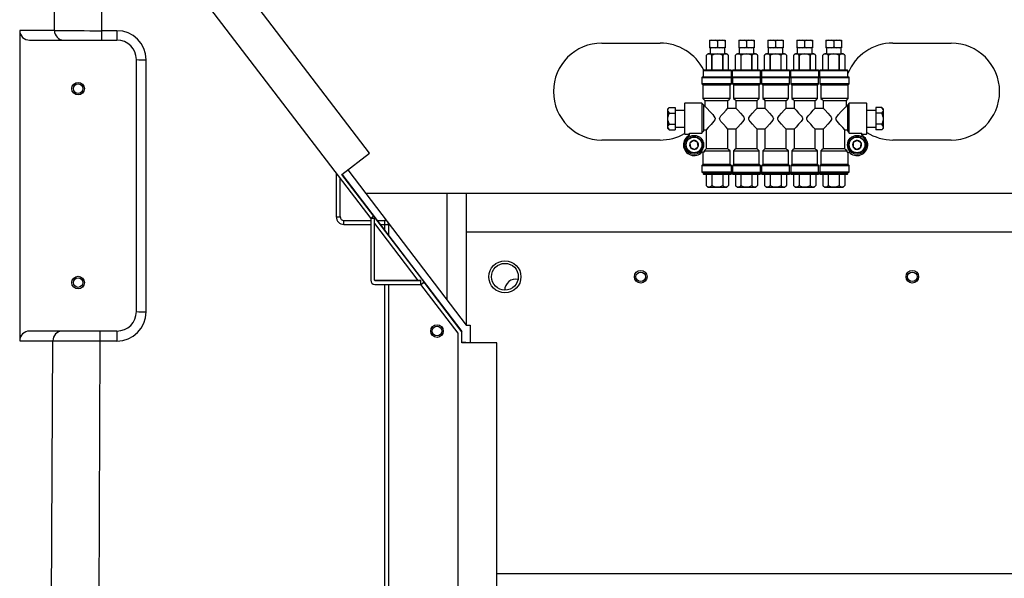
# Model space of a CAD drawing. Header units: inches. Extents: x -100 to 100, y -97 to 31.
# Tile 8 of 15: x -15 to 5, y -35 to -24. Entities that reach past the tile are written whole.
import ezdxf

# ---------------------------------------------------------------- set-up
doc = ezdxf.new("R2010")
doc.units = ezdxf.units.IN
doc.header["$MEASUREMENT"] = 0

msp = doc.modelspace()

# ---------------------------------------------------------------- linework, layer by layer
at = {"color": 7, "linetype": 'Continuous', "lineweight": 25}
for p, q in [((-14.654, -24.213), (-14.62, -17.402)), ((-8.26, -26.704), (-11.783, -22.087)), ((-8.26, -26.704), (-11.783, -22.087)), ((-13.692, -24.217), (-13.686, -22.874)), ((-12.173, -22.874), (-8.236, -28.033)), ((-14.654, -24.213), (-15.359, -24.213)), ((-15.359, -24.213), (-15.359, -30.512)), ((-13.385, -24.217), (-13.692, -24.217)), ((-13.692, -24.409), (-13.692, -24.217)), ((-13.385, -24.217), (-13.385, -24.409)), ((-15.157, -24.409), (-13.385, -24.409)), ((-3.543, -24.469), (-2.362, -24.469)), ((-1.358, -24.409), (-1.043, -24.409)), ((-1.358, -24.409), (-1.358, -24.567)), ((-1.043, -24.567), (-1.358, -24.567)), ((-1.35, -24.567), (-1.35, -24.685)), ((-1.201, -24.429), (-1.201, -24.547)), ((-1.051, -24.685), (-1.051, -24.567)), ((-1.043, -24.409), (-1.043, -24.567)), ((-0.768, -24.409), (-0.453, -24.409)), ((-0.768, -24.409), (-0.768, -24.567)), ((-0.453, -24.567), (-0.768, -24.567)), ((-0.76, -24.567), (-0.76, -24.685)), ((-0.61, -24.429), (-0.61, -24.547)), ((-0.46, -24.685), (-0.46, -24.567)), ((-0.453, -24.409), (-0.453, -24.567)), ((-0.177, -24.409), (-0.177, -24.567)), ((-0.177, -24.409), (0.138, -24.409)), ((0.138, -24.567), (-0.177, -24.567)), ((-0.169, -24.567), (-0.169, -24.685)), ((-0.02, -24.429), (-0.02, -24.547)), ((0.13, -24.685), (0.13, -24.567)), ((0.138, -24.409), (0.138, -24.567)), ((0.414, -24.409), (0.728, -24.409)), ((0.414, -24.409), (0.414, -24.567)), ((0.728, -24.567), (0.414, -24.567)), ((0.421, -24.567), (0.421, -24.685)), ((0.571, -24.429), (0.571, -24.547)), ((0.721, -24.685), (0.721, -24.567)), ((0.728, -24.409), (0.728, -24.567)), ((1.004, -24.409), (1.319, -24.409)), ((1.004, -24.409), (1.004, -24.567)), ((1.319, -24.567), (1.004, -24.567)), ((1.012, -24.567), (1.012, -24.685)), ((1.162, -24.429), (1.162, -24.547)), ((1.311, -24.685), (1.311, -24.567)), ((1.319, -24.409), (1.319, -24.567)), ((2.362, -24.469), (3.543, -24.469)), ((-1.394, -24.685), (-1.422, -24.713)), ((-1.422, -25.016), (-1.422, -24.713)), ((-1.394, -24.685), (-1.007, -24.685)), ((-1.317, -24.713), (-1.317, -25.016)), ((-1.305, -25.016), (-1.305, -24.713)), ((-1.096, -24.713), (-1.096, -25.016)), ((-1.084, -25.016), (-1.084, -24.713)), ((-0.98, -24.713), (-1.007, -24.685)), ((-0.98, -24.713), (-0.98, -25.016)), ((-0.804, -24.685), (-0.831, -24.713)), ((-0.831, -25.016), (-0.831, -24.713)), ((-0.804, -24.685), (-0.417, -24.685)), ((-0.727, -24.713), (-0.727, -25.016)), ((-0.715, -25.016), (-0.715, -24.713)), ((-0.505, -24.713), (-0.505, -25.016)), ((-0.494, -25.016), (-0.494, -24.713)), ((-0.389, -24.713), (-0.417, -24.685)), ((-0.389, -24.713), (-0.389, -25.016)), ((-0.213, -24.685), (-0.241, -24.713)), ((-0.241, -25.016), (-0.241, -24.713)), ((-0.213, -24.685), (0.174, -24.685)), ((-0.136, -24.713), (-0.136, -25.016)), ((-0.124, -25.016), (-0.124, -24.713)), ((0.085, -24.713), (0.085, -25.016)), ((0.097, -25.016), (0.097, -24.713)), ((0.202, -24.713), (0.174, -24.685)), ((0.202, -24.713), (0.202, -25.016)), ((0.377, -24.685), (0.35, -24.713)), ((0.35, -25.016), (0.35, -24.713)), ((0.377, -24.685), (0.765, -24.685)), ((0.455, -24.713), (0.455, -25.016)), ((0.466, -25.016), (0.466, -24.713)), ((0.676, -24.713), (0.676, -25.016)), ((0.687, -25.016), (0.687, -24.713)), ((0.792, -24.713), (0.765, -24.685)), ((0.792, -24.713), (0.792, -25.016)), ((0.968, -24.685), (0.94, -24.713)), ((0.94, -25.016), (0.94, -24.713)), ((0.968, -24.685), (1.355, -24.685)), ((1.045, -24.713), (1.045, -25.016)), ((1.057, -25.016), (1.057, -24.713)), ((1.266, -24.713), (1.266, -25.016)), ((1.278, -25.016), (1.278, -24.713)), ((1.383, -24.713), (1.355, -24.685)), ((1.383, -24.713), (1.383, -25.016)), ((-12.992, -24.803), (-12.992, -29.921)), ((-12.795, -29.926), (-12.795, -24.808)), ((-1.512, -25.161), (-1.516, -25.165)), ((-1.516, -25.165), (-1.516, -25.299)), ((-1.516, -25.165), (1.477, -25.165)), ((1.473, -25.161), (-1.512, -25.161)), ((-1.48, -25.02), (-1.488, -25.028)), ((-1.488, -25.028), (-1.488, -25.161)), ((-1.488, -25.028), (-0.913, -25.028)), ((-0.921, -25.02), (-1.48, -25.02)), ((-1.426, -25.02), (-1.422, -25.016)), ((-0.98, -25.016), (-1.422, -25.016)), ((-1.32, -25.02), (-1.317, -25.016)), ((-1.306, -25.02), (-1.305, -25.016)), ((-1.095, -25.02), (-1.096, -25.016)), ((-1.081, -25.02), (-1.084, -25.016)), ((-0.976, -25.02), (-0.98, -25.016)), ((-0.913, -25.028), (-0.921, -25.02)), ((-0.917, -25.299), (-0.917, -25.165)), ((-0.913, -25.161), (-0.913, -25.028)), ((-0.89, -25.02), (-0.897, -25.028)), ((-0.897, -25.028), (-0.897, -25.161)), ((-0.897, -25.028), (-0.323, -25.028)), ((-0.893, -25.165), (-0.893, -25.299)), ((-0.331, -25.02), (-0.89, -25.02)), ((-0.835, -25.02), (-0.831, -25.016)), ((-0.389, -25.016), (-0.831, -25.016)), ((-0.729, -25.02), (-0.727, -25.016)), ((-0.716, -25.02), (-0.715, -25.016)), ((-0.504, -25.02), (-0.505, -25.016)), ((-0.491, -25.02), (-0.494, -25.016)), ((-0.385, -25.02), (-0.389, -25.016)), ((-0.323, -25.028), (-0.331, -25.02)), ((-0.327, -25.299), (-0.327, -25.165)), ((-0.323, -25.161), (-0.323, -25.028)), ((-0.299, -25.02), (-0.307, -25.028)), ((-0.307, -25.028), (-0.307, -25.161)), ((-0.307, -25.028), (0.268, -25.028)), ((-0.303, -25.165), (-0.303, -25.299)), ((0.26, -25.02), (-0.299, -25.02)), ((-0.245, -25.02), (-0.241, -25.016)), ((0.202, -25.016), (-0.241, -25.016)), ((-0.139, -25.02), (-0.136, -25.016)), ((-0.125, -25.02), (-0.124, -25.016)), ((0.086, -25.02), (0.085, -25.016)), ((0.1, -25.02), (0.097, -25.016)), ((0.205, -25.02), (0.202, -25.016)), ((0.268, -25.028), (0.26, -25.02)), ((0.264, -25.299), (0.264, -25.165)), ((0.268, -25.161), (0.268, -25.028)), ((0.291, -25.02), (0.284, -25.028)), ((0.284, -25.028), (0.284, -25.161)), ((0.284, -25.028), (0.858, -25.028)), ((0.288, -25.165), (0.288, -25.299)), ((0.851, -25.02), (0.291, -25.02)), ((0.346, -25.02), (0.35, -25.016)), ((0.792, -25.016), (0.35, -25.016)), ((0.452, -25.02), (0.455, -25.016)), ((0.465, -25.02), (0.466, -25.016)), ((0.677, -25.02), (0.676, -25.016)), ((0.69, -25.02), (0.687, -25.016)), ((0.796, -25.02), (0.792, -25.016)), ((0.858, -25.028), (0.851, -25.02)), ((0.854, -25.299), (0.854, -25.165)), ((0.858, -25.161), (0.858, -25.028)), ((0.882, -25.02), (0.874, -25.028)), ((0.874, -25.028), (0.874, -25.161)), ((0.874, -25.028), (1.449, -25.028)), ((0.878, -25.165), (0.878, -25.299)), ((1.441, -25.02), (0.882, -25.02)), ((0.937, -25.02), (0.94, -25.016)), ((1.383, -25.016), (0.94, -25.016)), ((1.042, -25.02), (1.045, -25.016)), ((1.056, -25.02), (1.057, -25.016)), ((1.267, -25.02), (1.266, -25.016)), ((1.281, -25.02), (1.278, -25.016)), ((1.387, -25.02), (1.383, -25.016)), ((1.449, -25.028), (1.441, -25.02)), ((1.449, -25.161), (1.449, -25.028)), ((1.477, -25.165), (1.473, -25.161)), ((1.477, -25.299), (1.477, -25.165)), ((-1.516, -25.299), (-1.496, -25.319)), ((-0.917, -25.299), (-1.516, -25.299)), ((-1.496, -25.319), (-1.496, -25.594)), ((-1.496, -25.319), (-0.939, -25.319)), ((-0.939, -25.594), (-0.939, -25.319)), ((-0.327, -25.299), (-0.893, -25.299)), ((-0.871, -25.319), (-0.349, -25.319)), ((-0.871, -25.319), (-0.871, -25.594)), ((-0.349, -25.594), (-0.349, -25.319)), ((0.264, -25.299), (-0.303, -25.299)), ((-0.281, -25.319), (0.242, -25.319)), ((-0.281, -25.319), (-0.281, -25.594)), ((0.242, -25.594), (0.242, -25.319)), ((0.854, -25.299), (0.288, -25.299)), ((0.31, -25.319), (0.832, -25.319)), ((0.31, -25.319), (0.31, -25.594)), ((0.832, -25.594), (0.832, -25.319)), ((1.477, -25.299), (0.878, -25.299)), ((0.9, -25.319), (1.457, -25.319)), ((0.9, -25.319), (0.9, -25.594)), ((1.457, -25.319), (1.477, -25.299)), ((1.457, -25.594), (1.457, -25.319)), ((-1.862, -25.689), (-1.87, -25.697)), ((-1.87, -25.697), (-1.87, -26.311)), ((-1.516, -25.689), (-1.862, -25.689)), ((-1.862, -26.319), (-1.862, -25.689)), ((-1.476, -25.728), (-1.516, -25.689)), ((-1.516, -25.689), (-1.516, -26.296)), ((-1.496, -25.594), (-1.457, -25.634)), ((-0.939, -25.594), (-1.496, -25.594)), ((-1.476, -26.253), (-1.476, -25.728)), ((-1.456, -25.752), (-1.476, -25.752)), ((-1.457, -25.634), (-1.457, -25.753)), ((-1.457, -25.634), (-0.985, -25.634)), ((-0.985, -25.793), (-0.985, -25.634)), ((-0.349, -25.594), (-0.871, -25.594)), ((-0.826, -25.634), (-0.394, -25.634)), ((-0.826, -25.634), (-0.826, -25.793)), ((-0.394, -25.793), (-0.394, -25.634)), ((0.242, -25.594), (-0.281, -25.594)), ((-0.235, -25.634), (0.196, -25.634)), ((-0.235, -25.634), (-0.235, -25.793)), ((0.196, -25.793), (0.196, -25.634)), ((0.832, -25.594), (0.31, -25.594)), ((0.355, -25.634), (0.787, -25.634)), ((0.355, -25.634), (0.355, -25.793)), ((0.787, -25.793), (0.787, -25.634)), ((1.457, -25.594), (0.9, -25.594)), ((0.946, -25.634), (1.417, -25.634)), ((0.946, -25.634), (0.946, -25.793)), ((1.417, -25.634), (1.457, -25.594)), ((1.417, -25.753), (1.417, -25.634)), ((1.425, -25.752), (1.417, -25.728)), ((1.437, -25.752), (1.417, -25.752)), ((1.477, -25.689), (1.437, -25.728)), ((1.437, -25.728), (1.437, -26.253)), ((1.823, -25.689), (1.477, -25.689)), ((1.477, -26.296), (1.477, -25.689)), ((1.831, -25.697), (1.823, -25.689)), ((1.823, -25.689), (1.823, -26.319)), ((1.831, -26.311), (1.831, -25.697)), ((-2.177, -25.777), (-2.205, -25.804)), ((-2.205, -26.204), (-2.205, -25.804)), ((-2.177, -25.777), (-2.055, -25.777)), ((-2.177, -25.89), (-2.055, -25.89)), ((-2.055, -25.777), (-2.055, -26.231)), ((-1.87, -25.835), (-2.055, -25.835)), ((-0.985, -25.793), (-0.826, -25.793)), ((-0.394, -25.793), (-0.235, -25.793)), ((0.196, -25.793), (0.355, -25.793)), ((0.787, -25.793), (0.946, -25.793)), ((2.016, -25.835), (1.831, -25.835)), ((2.016, -25.777), (2.016, -26.231)), ((2.138, -25.777), (2.016, -25.777)), ((2.138, -25.89), (2.016, -25.89)), ((2.165, -25.804), (2.138, -25.777)), ((2.165, -25.804), (2.165, -26.204)), ((-2.177, -26.118), (-2.055, -26.118)), ((-2.055, -26.173), (-1.87, -26.173)), ((1.831, -26.173), (2.016, -26.173)), ((2.138, -26.118), (2.016, -26.118)), ((-2.205, -26.204), (-2.177, -26.231)), ((-2.177, -26.231), (-2.055, -26.231)), ((-1.87, -26.311), (-1.862, -26.319)), ((-1.862, -26.319), (-1.768, -26.319)), ((-1.768, -26.296), (-1.516, -26.296)), ((-1.768, -26.341), (-1.768, -26.296)), ((-1.476, -26.227), (-1.428, -26.227)), ((-1.428, -26.227), (-1.428, -26.618)), ((-0.985, -26.618), (-0.985, -26.215)), ((-0.826, -26.215), (-0.985, -26.215)), ((-0.826, -26.215), (-0.826, -26.618)), ((-0.394, -26.618), (-0.394, -26.215)), ((-0.235, -26.215), (-0.394, -26.215)), ((-0.235, -26.215), (-0.235, -26.618)), ((0.196, -26.618), (0.196, -26.215)), ((0.355, -26.215), (0.196, -26.215)), ((0.355, -26.215), (0.355, -26.618)), ((0.787, -26.618), (0.787, -26.215)), ((0.946, -26.215), (0.787, -26.215)), ((0.946, -26.215), (0.946, -26.618)), ((1.389, -26.618), (1.389, -26.227)), ((1.389, -26.227), (1.437, -26.227)), ((1.477, -26.296), (1.728, -26.296)), ((1.728, -26.341), (1.728, -26.296)), ((1.728, -26.319), (1.823, -26.319)), ((1.823, -26.319), (1.831, -26.311)), ((2.138, -26.231), (2.016, -26.231)), ((2.138, -26.231), (2.165, -26.204)), ((-2.362, -26.437), (-3.543, -26.437)), ((-1.685, -26.445), (-1.757, -26.501)), ((-1.757, -26.501), (-1.745, -26.591)), ((-1.601, -26.48), (-1.685, -26.445)), ((-1.661, -26.626), (-1.589, -26.57)), ((-1.589, -26.57), (-1.601, -26.48)), ((1.558, -26.486), (1.553, -26.576)), ((1.639, -26.445), (1.558, -26.486)), ((1.715, -26.494), (1.639, -26.445)), ((1.71, -26.585), (1.715, -26.494)), ((3.543, -26.437), (2.362, -26.437)), ((-8.824, -27.134), (-8.26, -26.704)), ((-8.26, -26.704), (-8.26, -26.704)), ((-1.745, -26.591), (-1.661, -26.626)), ((-1.471, -26.681), (-1.513, -26.681)), ((-1.496, -26.681), (-1.496, -26.933)), ((-1.471, -26.657), (-0.939, -26.657)), ((-1.471, -26.657), (-1.471, -26.681)), ((-0.985, -26.618), (-1.428, -26.618)), ((-0.939, -26.933), (-0.939, -26.657)), ((-0.871, -26.657), (-0.871, -26.933)), ((-0.871, -26.657), (-0.349, -26.657)), ((-0.394, -26.618), (-0.826, -26.618)), ((-0.349, -26.933), (-0.349, -26.657)), ((-0.281, -26.657), (-0.281, -26.933)), ((-0.281, -26.657), (0.242, -26.657)), ((0.196, -26.618), (-0.235, -26.618)), ((0.242, -26.933), (0.242, -26.657)), ((0.31, -26.657), (0.31, -26.933)), ((0.31, -26.657), (0.832, -26.657)), ((0.787, -26.618), (0.355, -26.618)), ((0.832, -26.933), (0.832, -26.657)), ((0.9, -26.657), (0.9, -26.933)), ((0.9, -26.657), (1.432, -26.657)), ((1.389, -26.618), (0.946, -26.618)), ((1.432, -26.681), (1.432, -26.657)), ((1.432, -26.681), (1.474, -26.681)), ((1.457, -26.933), (1.457, -26.681)), ((1.553, -26.576), (1.629, -26.626)), ((1.629, -26.626), (1.71, -26.585)), ((-1.496, -26.933), (-1.516, -26.953)), ((-1.516, -26.953), (-1.516, -27.087)), ((-1.516, -26.953), (-0.917, -26.953)), ((-0.939, -26.933), (-1.496, -26.933)), ((-0.917, -27.087), (-0.917, -26.953)), ((-0.893, -26.953), (-0.327, -26.953)), ((-0.893, -26.953), (-0.893, -27.091)), ((-0.349, -26.933), (-0.871, -26.933)), ((-0.327, -27.091), (-0.327, -26.953)), ((-0.303, -26.953), (-0.303, -27.091)), ((-0.303, -26.953), (0.264, -26.953)), ((0.242, -26.933), (-0.281, -26.933)), ((0.264, -27.091), (0.264, -26.953)), ((0.288, -26.953), (0.854, -26.953)), ((0.288, -26.953), (0.288, -27.091)), ((0.832, -26.933), (0.31, -26.933)), ((0.854, -27.091), (0.854, -26.953)), ((0.878, -26.953), (0.878, -27.087)), ((0.878, -26.953), (1.477, -26.953)), ((1.457, -26.933), (0.9, -26.933)), ((1.477, -26.953), (1.457, -26.933)), ((1.477, -27.087), (1.477, -26.953)), ((-8.937, -27.115), (-8.937, -27.994)), ((-8.174, -27.986), (-8.824, -27.134)), ((-8.82, -27.131), (-6.386, -30.322)), ((-8.701, -27.04), (-8.337, -27.52)), ((-0.917, -27.087), (-1.516, -27.087)), ((-1.512, -27.091), (1.473, -27.091)), ((-1.488, -27.091), (-1.488, -27.122)), ((-1.488, -27.122), (-1.48, -27.13)), ((-0.913, -27.122), (-1.488, -27.122)), ((-1.48, -27.13), (-0.921, -27.13)), ((-1.425, -27.13), (-1.425, -27.358)), ((-1.313, -27.13), (-1.313, -27.358)), ((-1.089, -27.13), (-1.089, -27.358)), ((-0.977, -27.13), (-0.977, -27.358)), ((-0.921, -27.13), (-0.913, -27.122)), ((-0.913, -27.122), (-0.913, -27.091)), ((-0.897, -27.091), (-0.897, -27.122)), ((-0.897, -27.122), (-0.89, -27.13)), ((-0.323, -27.122), (-0.897, -27.122)), ((-0.89, -27.13), (-0.331, -27.13)), ((-0.834, -27.13), (-0.834, -27.358)), ((-0.722, -27.13), (-0.722, -27.358)), ((-0.498, -27.13), (-0.498, -27.358)), ((-0.386, -27.13), (-0.386, -27.358)), ((-0.331, -27.13), (-0.323, -27.122)), ((-0.323, -27.122), (-0.323, -27.091)), ((-0.307, -27.091), (-0.307, -27.122)), ((-0.307, -27.122), (-0.299, -27.13)), ((0.268, -27.122), (-0.307, -27.122)), ((-0.299, -27.13), (0.26, -27.13)), ((-0.243, -27.13), (-0.243, -27.358)), ((-0.131, -27.13), (-0.131, -27.358)), ((0.092, -27.13), (0.092, -27.358)), ((0.204, -27.13), (0.204, -27.358)), ((0.26, -27.13), (0.268, -27.122)), ((0.268, -27.122), (0.268, -27.091)), ((0.284, -27.091), (0.284, -27.122)), ((0.284, -27.122), (0.291, -27.13)), ((0.858, -27.122), (0.284, -27.122)), ((0.291, -27.13), (0.851, -27.13)), ((0.347, -27.13), (0.347, -27.358)), ((0.459, -27.13), (0.459, -27.358)), ((0.683, -27.13), (0.683, -27.358)), ((0.795, -27.13), (0.795, -27.358)), ((0.851, -27.13), (0.858, -27.122)), ((0.858, -27.122), (0.858, -27.091)), ((0.874, -27.091), (0.874, -27.122)), ((0.874, -27.122), (0.882, -27.13)), ((1.449, -27.122), (0.874, -27.122)), ((1.477, -27.087), (0.878, -27.087)), ((0.882, -27.13), (1.441, -27.13)), ((0.938, -27.13), (0.938, -27.358)), ((1.05, -27.13), (1.05, -27.358)), ((1.274, -27.13), (1.274, -27.358)), ((1.385, -27.13), (1.385, -27.358)), ((1.441, -27.13), (1.449, -27.122)), ((1.449, -27.122), (1.449, -27.091)), ((-8.858, -27.992), (-8.858, -27.218)), ((-1.425, -27.358), (-1.385, -27.398)), ((-1.016, -27.398), (-0.977, -27.358)), ((-0.834, -27.358), (-0.795, -27.398)), ((-0.426, -27.398), (-0.386, -27.358)), ((-0.243, -27.358), (-0.204, -27.398)), ((0.165, -27.398), (0.204, -27.358)), ((0.347, -27.358), (0.386, -27.398)), ((0.756, -27.398), (0.795, -27.358)), ((0.938, -27.358), (0.977, -27.398)), ((1.346, -27.398), (1.385, -27.358)), ((6.496, -27.52), (-8.337, -27.52)), ((-8.332, -27.52), (-6.299, -30.197)), ((-6.693, -27.52), (-6.693, -29.678)), ((-6.299, -27.52), (-6.299, -30.197)), ((-1.016, -27.398), (-1.385, -27.398)), ((-0.426, -27.398), (-0.795, -27.398)), ((0.165, -27.398), (-0.204, -27.398)), ((0.756, -27.398), (0.386, -27.398)), ((1.346, -27.398), (0.977, -27.398)), ((-8.779, -28.071), (-8.236, -28.071)), ((-8.779, -28.151), (-8.779, -28.071)), ((-8.779, -28.151), (-8.236, -28.151)), ((-8.174, -27.986), (-8.236, -28.033)), ((-8.236, -28.033), (-8.236, -29.284)), ((-8.157, -28.033), (-8.236, -28.033)), ((-8.157, -28.03), (-8.231, -28.03)), ((-7.153, -29.319), (-8.174, -27.982)), ((-8.174, -27.982), (-8.174, -27.986)), ((-8.157, -29.284), (-8.157, -28.03)), ((-8.157, -28.133), (-7.276, -29.288)), ((-8.157, -28.133), (-7.276, -29.288)), ((-8.104, -28.071), (-7.953, -28.071)), ((-8.042, -28.151), (-7.953, -28.151)), ((-7.953, -28.071), (-7.953, -28.269)), ((-7.874, -28.15), (-7.874, -28.372)), ((6.299, -28.307), (-6.299, -28.307)), ((-8.149, -29.292), (-8.149, -29.288)), ((-8.149, -29.288), (-7.216, -29.288)), ((-7.216, -29.292), (-8.149, -29.292)), ((-8.149, -29.37), (-7.216, -29.37)), ((-7.953, -29.37), (-7.953, -42.835)), ((-7.874, -29.37), (-7.874, -42.756)), ((-7.216, -29.37), (-7.216, -29.288)), ((-7.216, -29.367), (-7.153, -29.319)), ((-7.216, -29.371), (-7.153, -29.323)), ((-7.216, -29.37), (-7.216, -29.371)), ((-6.464, -30.355), (-7.216, -29.371)), ((-7.153, -29.319), (-7.153, -29.323)), ((-6.386, -30.328), (-7.153, -29.323)), ((-13.385, -30.315), (-15.157, -30.315)), ((-13.723, -30.516), (-13.723, -30.315)), ((-13.385, -30.315), (-13.385, -30.516)), ((-6.464, -60.977), (-6.464, -30.355)), ((-6.386, -30.552), (-6.386, -30.322)), ((-6.299, -30.197), (-6.22, -30.197)), ((-6.22, -30.197), (-6.22, -30.552)), ((-15.359, -30.512), (-14.685, -30.512)), ((-14.78, -49.803), (-14.685, -30.512)), ((-13.818, -49.808), (-13.723, -30.516)), ((-13.723, -30.516), (-13.385, -30.516)), ((-6.307, -30.545), (-6.386, -30.545)), ((-6.307, -30.545), (-6.386, -30.545)), ((-6.307, -30.547), (-6.386, -30.547)), ((-6.307, -30.547), (-6.386, -30.547)), ((-5.677, -30.552), (-6.386, -30.552)), ((-5.677, -30.552), (-6.386, -30.552)), ((-6.307, -30.552), (-6.307, -30.545)), ((-5.677, -39.016), (-5.677, -30.552)), ((-5.677, -35.236), (6.299, -35.236))]:
    msp.add_line(p, q, dxfattribs=at)
at = {"color": 7, "linetype": 'Continuous', "lineweight": 25, "flags": 128}
for points in [[(-1.313, -24.409), (-1.338, -24.418), (-1.358, -24.429)], [(-1.358, -24.547), (-1.332, -24.56), (-1.313, -24.567)], [(-1.201, -24.429), (-1.227, -24.416), (-1.246, -24.409)], [(-1.246, -24.567), (-1.221, -24.558), (-1.201, -24.547)], [(-1.155, -24.409), (-1.18, -24.418), (-1.201, -24.429)], [(-1.201, -24.547), (-1.175, -24.56), (-1.155, -24.567)], [(-1.043, -24.429), (-1.069, -24.416), (-1.088, -24.409)], [(-1.088, -24.567), (-1.064, -24.558), (-1.043, -24.547)], [(-0.722, -24.409), (-0.747, -24.418), (-0.768, -24.429)], [(-0.768, -24.547), (-0.742, -24.56), (-0.722, -24.567)], [(-0.61, -24.429), (-0.636, -24.416), (-0.655, -24.409)], [(-0.655, -24.567), (-0.631, -24.558), (-0.61, -24.547)], [(-0.565, -24.409), (-0.59, -24.418), (-0.61, -24.429)], [(-0.61, -24.547), (-0.584, -24.56), (-0.565, -24.567)], [(-0.453, -24.429), (-0.479, -24.416), (-0.498, -24.409)], [(-0.498, -24.567), (-0.473, -24.558), (-0.453, -24.547)], [(-0.132, -24.409), (-0.156, -24.418), (-0.177, -24.429)], [(-0.177, -24.547), (-0.151, -24.56), (-0.132, -24.567)], [(-0.02, -24.429), (-0.046, -24.416), (-0.065, -24.409)], [(-0.065, -24.567), (-0.04, -24.558), (-0.02, -24.547)], [(0.026, -24.409), (0.001, -24.418), (-0.02, -24.429)], [(-0.02, -24.547), (0.006, -24.56), (0.026, -24.567)], [(0.138, -24.429), (0.112, -24.416), (0.093, -24.409)], [(0.093, -24.567), (0.117, -24.558), (0.138, -24.547)], [(0.459, -24.409), (0.434, -24.418), (0.414, -24.429)], [(0.414, -24.547), (0.439, -24.56), (0.459, -24.567)], [(0.571, -24.429), (0.545, -24.416), (0.526, -24.409)], [(0.526, -24.567), (0.55, -24.558), (0.571, -24.547)], [(0.616, -24.409), (0.592, -24.418), (0.571, -24.429)], [(0.571, -24.547), (0.597, -24.56), (0.616, -24.567)], [(0.728, -24.429), (0.703, -24.416), (0.683, -24.409)], [(0.683, -24.567), (0.708, -24.558), (0.728, -24.547)], [(1.049, -24.409), (1.025, -24.418), (1.004, -24.429)], [(1.004, -24.547), (1.03, -24.56), (1.049, -24.567)], [(1.162, -24.429), (1.136, -24.416), (1.116, -24.409)], [(1.116, -24.567), (1.141, -24.558), (1.162, -24.547)], [(1.207, -24.409), (1.182, -24.418), (1.162, -24.429)], [(1.162, -24.547), (1.188, -24.56), (1.207, -24.567)], [(1.319, -24.429), (1.293, -24.416), (1.274, -24.409)], [(1.274, -24.567), (1.298, -24.558), (1.319, -24.547)], [(-1.305, -24.713), (-1.312, -24.713), (-1.317, -24.713)], [(-1.084, -24.713), (-1.091, -24.713), (-1.096, -24.713)], [(-0.715, -24.713), (-0.721, -24.713), (-0.727, -24.713)], [(-0.494, -24.713), (-0.5, -24.713), (-0.505, -24.713)], [(-0.124, -24.713), (-0.131, -24.713), (-0.136, -24.713)], [(0.097, -24.713), (0.09, -24.713), (0.085, -24.713)], [(0.466, -24.713), (0.46, -24.713), (0.455, -24.713)], [(0.687, -24.713), (0.681, -24.713), (0.676, -24.713)], [(1.057, -24.713), (1.05, -24.713), (1.045, -24.713)], [(1.278, -24.713), (1.271, -24.713), (1.266, -24.713)], [(-0.92, -25.161), (-0.919, -25.164), (-0.917, -25.165)], [(-0.893, -25.165), (-0.892, -25.163), (-0.891, -25.161)], [(-0.329, -25.161), (-0.328, -25.164), (-0.327, -25.165)], [(-0.303, -25.165), (-0.301, -25.163), (-0.3, -25.161)], [(0.261, -25.161), (0.263, -25.164), (0.264, -25.165)], [(0.288, -25.165), (0.289, -25.163), (0.29, -25.161)], [(0.852, -25.161), (0.853, -25.164), (0.854, -25.165)], [(0.878, -25.165), (0.88, -25.163), (0.881, -25.161)], [(-0.939, -25.319), (-0.927, -25.308), (-0.917, -25.299)], [(-0.893, -25.299), (-0.881, -25.31), (-0.871, -25.319)], [(-0.349, -25.319), (-0.337, -25.308), (-0.327, -25.299)], [(-0.303, -25.299), (-0.29, -25.31), (-0.281, -25.319)], [(0.242, -25.319), (0.254, -25.308), (0.264, -25.299)], [(0.288, -25.299), (0.3, -25.31), (0.31, -25.319)], [(0.832, -25.319), (0.844, -25.308), (0.854, -25.299)], [(0.878, -25.299), (0.891, -25.31), (0.9, -25.319)], [(-1.456, -25.753), (-1.454, -25.755), (-1.444, -25.765), (-1.409, -25.8), (-1.352, -25.859), (-1.295, -25.921), (-1.249, -25.985), (-1.246, -25.995), (-1.245, -26.005), (-1.25, -26.025), (-1.27, -26.057), (-1.324, -26.119), (-1.385, -26.183), (-1.428, -26.227)], [(-0.985, -25.634), (-0.96, -25.613), (-0.939, -25.594)], [(-0.871, -25.594), (-0.845, -25.617), (-0.826, -25.634)], [(-0.394, -25.634), (-0.37, -25.613), (-0.349, -25.594)], [(-0.281, -25.594), (-0.254, -25.617), (-0.235, -25.634)], [(0.196, -25.634), (0.221, -25.613), (0.242, -25.594)], [(0.31, -25.594), (0.336, -25.617), (0.355, -25.634)], [(0.787, -25.634), (0.811, -25.613), (0.832, -25.594)], [(0.9, -25.594), (0.927, -25.617), (0.946, -25.634)], [(1.389, -26.227), (1.346, -26.183), (1.285, -26.119), (1.231, -26.057), (1.211, -26.025), (1.206, -26.005), (1.207, -25.995), (1.21, -25.985), (1.256, -25.921), (1.313, -25.859), (1.37, -25.8), (1.405, -25.765), (1.415, -25.754), (1.417, -25.753)], [(-2.177, -25.777), (-2.196, -25.8), (-2.205, -25.817)], [(-2.205, -25.85), (-2.193, -25.872), (-2.177, -25.89)], [(-2.177, -25.89), (-2.196, -25.936), (-2.205, -25.97)], [(-0.985, -26.215), (-1.025, -26.174), (-1.078, -26.118), (-1.127, -26.063), (-1.146, -26.035), (-1.153, -26.019), (-1.156, -26.004), (-1.153, -25.989), (-1.127, -25.945), (-1.078, -25.89), (-1.025, -25.834), (-0.985, -25.793)], [(-0.826, -25.793), (-0.785, -25.834), (-0.733, -25.89), (-0.684, -25.945), (-0.665, -25.973), (-0.657, -25.989), (-0.655, -26.004), (-0.657, -26.019), (-0.684, -26.063), (-0.733, -26.118), (-0.785, -26.174), (-0.826, -26.215)], [(-0.394, -26.215), (-0.435, -26.174), (-0.487, -26.118), (-0.536, -26.063), (-0.556, -26.035), (-0.563, -26.019), (-0.565, -26.004), (-0.563, -25.989), (-0.536, -25.945), (-0.487, -25.89), (-0.435, -25.834), (-0.394, -25.793)], [(-0.235, -25.793), (-0.195, -25.834), (-0.142, -25.89), (-0.094, -25.945), (-0.074, -25.973), (-0.067, -25.989), (-0.064, -26.004), (-0.067, -26.019), (-0.094, -26.063), (-0.142, -26.118), (-0.195, -26.174), (-0.235, -26.215)], [(0.196, -26.215), (0.156, -26.174), (0.103, -26.118), (0.054, -26.063), (0.035, -26.035), (0.028, -26.019), (0.025, -26.004), (0.028, -25.989), (0.055, -25.945), (0.103, -25.89), (0.156, -25.834), (0.196, -25.793)], [(0.355, -25.793), (0.396, -25.834), (0.448, -25.89), (0.497, -25.945), (0.517, -25.973), (0.524, -25.989), (0.526, -26.004), (0.524, -26.019), (0.497, -26.063), (0.448, -26.118), (0.396, -26.174), (0.355, -26.215)], [(0.787, -26.215), (0.746, -26.174), (0.694, -26.118), (0.645, -26.063), (0.625, -26.035), (0.618, -26.019), (0.616, -26.004), (0.618, -25.989), (0.645, -25.945), (0.694, -25.89), (0.746, -25.834), (0.787, -25.793)], [(0.946, -25.793), (0.986, -25.834), (1.039, -25.89), (1.088, -25.945), (1.107, -25.973), (1.114, -25.989), (1.117, -26.004), (1.114, -26.019), (1.087, -26.063), (1.039, -26.118), (0.986, -26.174), (0.946, -26.215)], [(2.165, -25.817), (2.154, -25.795), (2.138, -25.777)], [(2.138, -25.89), (2.157, -25.867), (2.165, -25.85)], [(2.165, -25.97), (2.154, -25.927), (2.138, -25.89)], [(-2.205, -26.038), (-2.193, -26.081), (-2.177, -26.118)], [(-2.177, -26.118), (-2.196, -26.141), (-2.205, -26.157)], [(2.138, -26.118), (2.157, -26.072), (2.165, -26.038)], [(2.165, -26.157), (2.154, -26.136), (2.138, -26.118)], [(-2.205, -26.191), (-2.193, -26.213), (-2.177, -26.231)], [(-1.516, -26.296), (-1.493, -26.271), (-1.476, -26.253)], [(1.437, -26.253), (1.458, -26.276), (1.477, -26.296)], [(2.138, -26.231), (2.157, -26.208), (2.165, -26.191)], [(-1.428, -26.618), (-1.451, -26.639), (-1.471, -26.657)], [(-0.939, -26.657), (-0.966, -26.635), (-0.985, -26.618)], [(-0.826, -26.618), (-0.85, -26.639), (-0.871, -26.657)], [(-0.349, -26.657), (-0.375, -26.635), (-0.394, -26.618)], [(-0.235, -26.618), (-0.26, -26.639), (-0.281, -26.657)], [(0.242, -26.657), (0.215, -26.635), (0.196, -26.618)], [(0.355, -26.618), (0.331, -26.639), (0.31, -26.657)], [(0.832, -26.657), (0.806, -26.635), (0.787, -26.618)], [(0.946, -26.618), (0.921, -26.639), (0.9, -26.657)], [(1.432, -26.657), (1.407, -26.635), (1.389, -26.618)], [(-0.917, -26.953), (-0.93, -26.942), (-0.939, -26.933)], [(-0.871, -26.933), (-0.883, -26.944), (-0.893, -26.953)], [(-0.327, -26.953), (-0.339, -26.942), (-0.349, -26.933)], [(-0.281, -26.933), (-0.293, -26.944), (-0.303, -26.953)], [(0.264, -26.953), (0.251, -26.942), (0.242, -26.933)], [(0.31, -26.933), (0.298, -26.944), (0.288, -26.953)], [(0.854, -26.953), (0.842, -26.942), (0.832, -26.933)], [(0.9, -26.933), (0.888, -26.944), (0.878, -26.953)]]:
    msp.add_lwpolyline(points, dxfattribs=at)
at = {"color": 7, "linetype": 'Continuous', "lineweight": 25}
for centre, radius in [((-14.173, -25.394), 0.128), ((-14.173, -25.394), 0.0968), ((-1.673, -26.535), 0.193), ((-1.673, -26.535), 0.167), ((1.634, -26.535), 0.193), ((1.634, -26.535), 0.167), ((-1.673, -26.535), 0.159), ((1.634, -26.535), 0.159), ((-5.512, -29.213), 0.325), ((-5.512, -29.213), 0.272), ((-2.756, -29.213), 0.128), ((-2.756, -29.213), 0.0968), ((2.756, -29.213), 0.128), ((2.756, -29.213), 0.0968), ((-14.173, -29.331), 0.128), ((-14.173, -29.331), 0.0968), ((-6.89, -30.315), 0.128), ((-6.89, -30.315), 0.0968)]:
    msp.add_circle(centre, radius, dxfattribs=at)
for centre, radius, start, end in [((-15.16, -24.21), 0.199, 180.6418, 270.6809), ((-14.459, -24.215), 0.195, 179.3463, 269.331), ((-13.816, 52.652), 76.869, 269.37561, 270.09258), ((-13.385, -24.808), 0.591, 0, 90), ((-13.385, -24.803), 0.394, 360, 90), ((-3.543, -25.453), 0.984, 90, 270), ((-2.362, -25.453), 0.984, 26.1039, 90), ((2.362, -25.453), 0.984, 90, 158.1252), ((3.543, -25.453), 0.984, 270, 90), ((-1.369, -24.754), 0.0668, 38.4718, 141.5282), ((-1.201, -24.912), 0.225, 62.2915, 117.7085), ((-1.032, -24.754), 0.0668, 38.4718, 141.5282), ((-0.779, -24.754), 0.0668, 38.4718, 141.5282), ((-0.61, -24.912), 0.225, 62.2915, 117.7085), ((-0.441, -24.754), 0.0668, 38.4718, 141.5282), ((-0.188, -24.754), 0.0668, 38.4718, 141.5282), ((-0.02, -24.912), 0.225, 62.2915, 117.7085), ((0.149, -24.754), 0.0668, 38.4718, 141.5282), ((0.402, -24.754), 0.0668, 38.4718, 141.5282), ((0.571, -24.912), 0.225, 62.2915, 117.7085), ((0.74, -24.754), 0.0668, 38.4718, 141.5282), ((0.993, -24.754), 0.0668, 38.4718, 141.5282), ((1.162, -24.912), 0.225, 62.2915, 117.7085), ((1.33, -24.754), 0.0668, 38.4718, 141.5282), ((-12.844, -22.634), 2.174, 266.1054, 271.2964), ((-2.362, -25.453), 0.984, 270, 300), ((-1.673, -26.535), 0.217, 115.8721, 317.7221), ((1.634, -26.535), 0.217, 222.2779, 64.1279), ((2.362, -25.453), 0.984, 237.3164, 270), ((-1.673, -26.535), 0.0909, 37.705, 337.705), ((-1.673, -26.535), 0.0909, 337.705, 37.705), ((1.634, -26.535), 0.0909, 26.8424, 326.8424), ((1.634, -26.535), 0.0909, 326.8424, 26.8424), ((-1.512, -27.087), 0.00394, 180, 270), ((0.882, -27.086), 0.00414, 182.6758, 273.4848), ((1.473, -27.087), 0.00394, 270, 0), ((-1.369, -27.318), 0.069, 215.7595, 324.2405), ((-1.201, -27.159), 0.228, 240.6194, 299.3806), ((-1.033, -27.318), 0.069, 215.7595, 324.2405), ((-0.778, -27.318), 0.069, 215.7595, 324.2405), ((-0.61, -27.159), 0.228, 240.6194, 299.3806), ((-0.442, -27.318), 0.069, 215.7595, 324.2405), ((-0.187, -27.318), 0.069, 215.7595, 324.2405), ((-0.02, -27.159), 0.228, 240.6194, 299.3806), ((0.148, -27.318), 0.069, 215.7595, 324.2405), ((0.403, -27.318), 0.069, 215.7595, 324.2405), ((0.571, -27.159), 0.228, 240.6194, 299.3806), ((0.739, -27.318), 0.069, 215.7595, 324.2405), ((0.994, -27.318), 0.069, 215.7595, 324.2405), ((1.162, -27.159), 0.228, 240.6194, 299.3806), ((1.329, -27.318), 0.069, 215.7595, 324.2405), ((-8.917, -27.125), 0.87, 268.7036, 273.8946), ((-8.779, -27.994), 0.157, 180, 270), ((-8.779, -27.992), 0.0787, 180, 270), ((-7.953, -28.15), 0.0787, 40.8471, 90), ((-7.933, -27.282), 0.87, 268.7036, 273.8946), ((-7.953, -28.15), 0.0787, 0, 33.5858), ((-8.149, -29.284), 0.0866, 180, 270), ((-8.149, -29.28), 0.00787, 180, 270), ((-8.149, -29.284), 0.00787, 180, 270), ((-5.296, -29.483), 0.22, 76.6999, 180.6197), ((-13.385, -29.921), 0.394, 270, 360), ((-13.385, -29.926), 0.591, 270, 0), ((-12.844, -27.752), 2.174, 266.1054, 271.2964), ((-15.16, -30.514), 0.199, 89.3463, 179.331), ((-14.49, -30.51), 0.195, 90.669, 180.6537), ((-13.883, 38.679), 69.195, 269.33586, 270.13234)]:
    msp.add_arc(centre, radius, start, end, dxfattribs=at)

doc.saveas('drawing.dxf')
